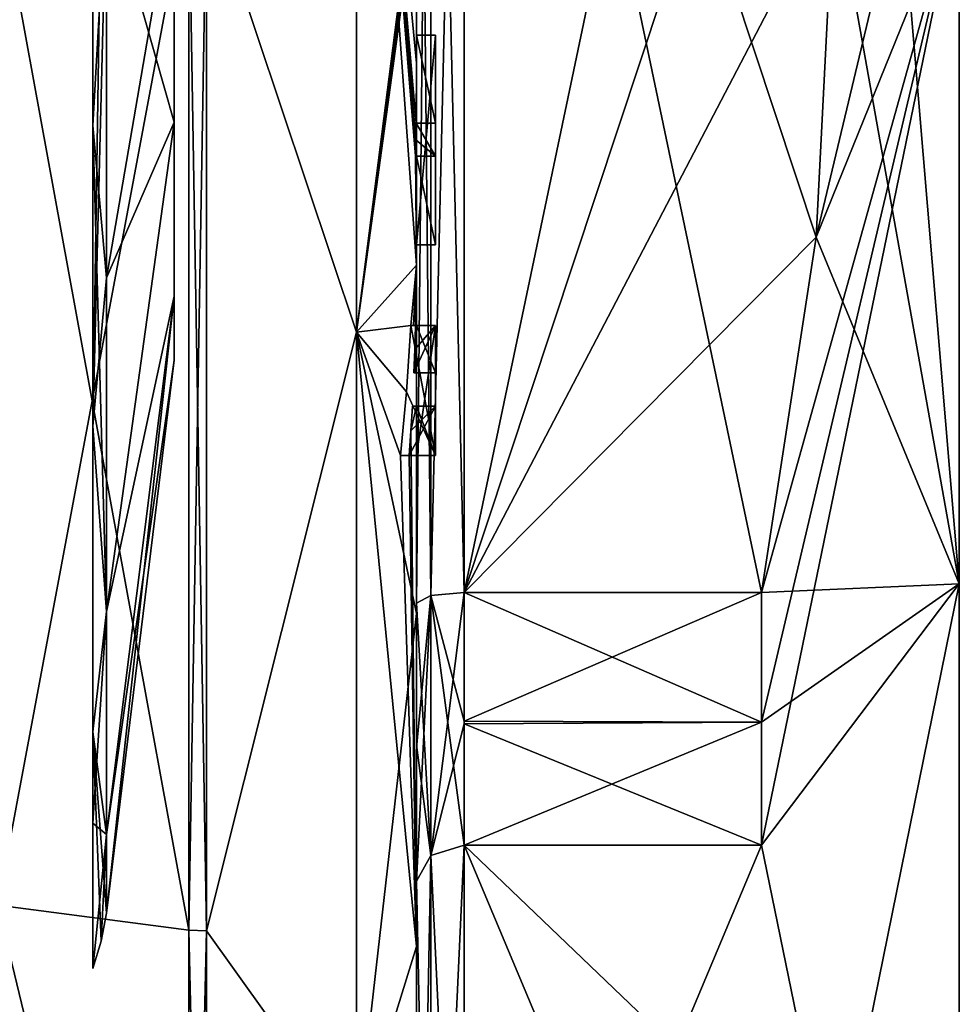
# Model space of a CAD drawing. Extents: x -100 to 297, y -1575 to 75.
# Tile 67 of 256: x 230 to 240, y -1484 to -1473. Entities that reach past the tile are written whole.
import ezdxf

# ---------------------------------------------------------------- set-up
doc = ezdxf.new("R2010")
doc.units = 0
doc.header["$LTSCALE"] = 41.718519
for name, color, linetype in [('381', 7, 'CONTINUOUS'), ('382', 7, 'CONTINUOUS'), ('383', 7, 'CONTINUOUS'), ('384', 7, 'CONTINUOUS'), ('385', 7, 'CONTINUOUS'), ('388', 7, 'CONTINUOUS'), ('393', 7, 'CONTINUOUS'), ('394', 7, 'CONTINUOUS'), ('395', 7, 'CONTINUOUS'), ('396', 7, 'CONTINUOUS'), ('399', 7, 'CONTINUOUS'), ('400', 7, 'CONTINUOUS'), ('401', 7, 'CONTINUOUS'), ('433', 7, 'CONTINUOUS'), ('434', 7, 'CONTINUOUS'), ('435', 7, 'CONTINUOUS'), ('460', 7, 'CONTINUOUS'), ('463', 7, 'CONTINUOUS'), ('464', 7, 'CONTINUOUS'), ('465', 7, 'CONTINUOUS'), ('473', 7, 'CONTINUOUS'), ('474', 7, 'CONTINUOUS'), ('475', 7, 'CONTINUOUS'), ('476', 7, 'CONTINUOUS'), ('477', 7, 'CONTINUOUS'), ('478', 7, 'CONTINUOUS'), ('479', 7, 'CONTINUOUS'), ('480', 7, 'CONTINUOUS'), ('481', 7, 'CONTINUOUS'), ('482', 7, 'CONTINUOUS'), ('483', 7, 'CONTINUOUS'), ('484', 7, 'CONTINUOUS'), ('485', 7, 'CONTINUOUS'), ('486', 7, 'CONTINUOUS'), ('487', 7, 'CONTINUOUS'), ('488', 7, 'CONTINUOUS'), ('489', 7, 'CONTINUOUS'), ('490', 7, 'CONTINUOUS'), ('554', 7, 'CONTINUOUS'), ('557', 7, 'CONTINUOUS'), ('559', 7, 'CONTINUOUS'), ('562', 7, 'CONTINUOUS'), ('564', 7, 'CONTINUOUS'), ('565', 7, 'CONTINUOUS'), ('566', 7, 'CONTINUOUS'), ('567', 7, 'CONTINUOUS')]:
    doc.layers.add(name, color=color, linetype=linetype)

msp = doc.modelspace()

# ---------------------------------------------------------------- linework, layer by layer
at = {"layer": '381', "linetype": 'CONTINUOUS'}
for points in [[(240.1, -1460.112, 3.863), (240.1, -1464.653, 10.113), (240.1, -1483.888, 3.863), (240.1, -1460.112, 3.863)], [(240.1, -1460.112, -3.863), (240.1, -1460.112, 3.863), (240.1, -1483.888, -3.863), (240.1, -1460.112, -3.863)], [(240.1, -1483.888, -3.863), (240.1, -1460.112, 3.863), (240.1, -1483.888, 3.863), (240.1, -1483.888, -3.863)], [(240.1, -1464.653, -10.113), (240.1, -1460.112, -3.863), (240.1, -1479.347, -10.113), (240.1, -1464.653, -10.113)], [(240.1, -1479.347, -10.113), (240.1, -1460.112, -3.863), (240.1, -1483.888, -3.863), (240.1, -1479.347, -10.113)], [(240.1, -1464.653, 10.113), (240.1, -1472, 12.5), (240.1, -1479.347, 10.113), (240.1, -1464.653, 10.113)], [(240.1, -1483.888, 3.863), (240.1, -1464.653, 10.113), (240.1, -1479.347, 10.113), (240.1, -1483.888, 3.863)], [(240.1, -1472, -12.5), (240.1, -1464.653, -10.113), (240.1, -1479.347, -10.113), (240.1, -1472, -12.5)]]:
    msp.add_3dface(points, dxfattribs=at)
at = {"layer": '382', "linetype": 'CONTINUOUS'}
for points in [[(234.9, -1464.56, 15.95), (234.9, -1479.44, 15.95), (238.023, -1464.56, 15.95), (234.9, -1464.56, 15.95)], [(238.023, -1464.56, 15.95), (234.9, -1479.44, 15.95), (238.598, -1468.292, 15.95), (238.023, -1464.56, 15.95)], [(238.598, -1468.292, 15.95), (234.9, -1479.44, 15.95), (238.786, -1472, 15.95), (238.598, -1468.292, 15.95)], [(238.786, -1472, 15.95), (234.9, -1479.44, 15.95), (238.598, -1475.71, 15.95), (238.786, -1472, 15.95)], [(238.598, -1475.71, 15.95), (234.9, -1479.44, 15.95), (238.023, -1479.44, 15.95), (238.598, -1475.71, 15.95)]]:
    msp.add_3dface(points, dxfattribs=at)
at = {"layer": '383', "linetype": 'CONTINUOUS'}
for points in [[(234.9, -1482.093, 14.418), (234.9, -1489.533, 1.532), (238.023, -1482.093, 14.418), (234.9, -1482.093, 14.418)], [(238.023, -1482.093, 14.418), (234.9, -1489.533, 1.532), (238.786, -1485.813, 7.975), (238.023, -1482.093, 14.418)]]:
    msp.add_3dface(points, dxfattribs=at)
at = {"layer": '384', "linetype": 'CONTINUOUS'}
for points in [[(234.9, -1489.533, -1.532), (234.9, -1482.093, -14.418), (238.023, -1489.533, -1.532), (234.9, -1489.533, -1.532)], [(238.023, -1489.533, -1.532), (234.9, -1482.093, -14.418), (238.786, -1485.813, -7.975), (238.023, -1489.533, -1.532)], [(238.786, -1485.813, -7.975), (234.9, -1482.093, -14.418), (238.023, -1482.093, -14.418), (238.786, -1485.813, -7.975)]]:
    msp.add_3dface(points, dxfattribs=at)
at = {"layer": '385', "linetype": 'CONTINUOUS'}
for points in [[(234.9, -1479.44, -15.95), (234.9, -1464.56, -15.95), (238.023, -1479.44, -15.95), (234.9, -1479.44, -15.95)], [(238.023, -1479.44, -15.95), (234.9, -1464.56, -15.95), (238.598, -1475.708, -15.95), (238.023, -1479.44, -15.95)], [(238.598, -1475.708, -15.95), (234.9, -1464.56, -15.95), (238.786, -1472, -15.95), (238.598, -1475.708, -15.95)]]:
    msp.add_3dface(points, dxfattribs=at)
at = {"layer": '388', "linetype": 'CONTINUOUS'}
for points in [[(234.4, -1479.55, -16.45), (234.4, -1465.736, -16.5), (234.4, -1464.45, -16.45), (234.4, -1479.55, -16.45)], [(234.4, -1464.45, 16.45), (234.4, -1473.051, 16.5), (234.4, -1479.55, 16.45), (234.4, -1464.45, 16.45)], [(234.4, -1466.13, -16.5), (234.4, -1465.736, -16.5), (234.4, -1479.55, -16.45), (234.4, -1466.13, -16.5)], [(234.4, -1467.565, -16.5), (234.4, -1466.13, -16.5), (234.4, -1479.55, -16.45), (234.4, -1467.565, -16.5)], [(234.4, -1467.958, -16.5), (234.4, -1467.565, -16.5), (234.4, -1479.55, -16.45), (234.4, -1467.958, -16.5)], [(234.4, -1469.878, -16.5), (234.4, -1467.958, -16.5), (234.4, -1479.55, -16.45), (234.4, -1469.878, -16.5)], [(234.4, -1470.227, -16.5), (234.4, -1469.878, -16.5), (234.4, -1479.55, -16.45), (234.4, -1470.227, -16.5)], [(234.4, -1471.864, -16.5), (234.4, -1470.227, -16.5), (234.4, -1479.55, -16.45), (234.4, -1471.864, -16.5)], [(234.4, -1472.283, -16.5), (234.4, -1471.864, -16.5), (234.4, -1479.55, -16.45), (234.4, -1472.283, -16.5)], [(234.4, -1472.126, 19.5), (234.4, -1479.661, 17.932), (234.4, -1472.126, 16.783), (234.4, -1472.126, 19.5)], [(234.4, -1472.126, 16.783), (234.4, -1479.661, 17.932), (234.4, -1473.051, 16.783), (234.4, -1472.126, 16.783)], [(234.4, -1473.25, -19.46), (234.4, -1472.283, -16.5), (234.4, -1473.588, -16.5), (234.4, -1473.25, -19.46)], [(234.4, -1473.588, -16.5), (234.4, -1472.283, -16.5), (234.4, -1479.55, -16.45), (234.4, -1473.588, -16.5)], [(234.4, -1473.051, 16.783), (234.4, -1479.661, 17.932), (234.4, -1473.051, 16.5), (234.4, -1473.051, 16.783)], [(234.4, -1473.051, 16.5), (234.4, -1479.661, 17.932), (234.4, -1479.55, 16.45), (234.4, -1473.051, 16.5)], [(234.4, -1473.883, -19.409), (234.4, -1473.25, -19.46), (234.4, -1473.588, -16.783), (234.4, -1473.883, -19.409)], [(234.4, -1473.588, -16.783), (234.4, -1473.25, -19.46), (234.4, -1473.588, -16.5), (234.4, -1473.588, -16.783)], [(234.4, -1474.513, -16.783), (234.4, -1473.883, -19.409), (234.4, -1473.588, -16.783), (234.4, -1474.513, -16.783)], [(234.4, -1475.789, -16.5), (234.4, -1473.588, -16.5), (234.4, -1479.55, -16.45), (234.4, -1475.789, -16.5)], [(234.4, -1474.513, -19.337), (234.4, -1473.883, -19.409), (234.4, -1474.513, -16.783), (234.4, -1474.513, -19.337)], [(234.4, -1474.86, -16.783), (234.4, -1475.789, -16.783), (234.4, -1474.86, -19.289), (234.4, -1474.86, -16.783)], [(234.4, -1474.86, -19.289), (234.4, -1475.789, -16.783), (234.4, -1476.004, -19.084), (234.4, -1474.86, -19.289)], [(234.4, -1475.789, -16.783), (234.4, -1475.789, -16.5), (234.4, -1476.637, -16.5), (234.4, -1475.789, -16.783)], [(234.4, -1476.637, -16.5), (234.4, -1475.789, -16.5), (234.4, -1479.55, -16.45), (234.4, -1476.637, -16.5)], [(234.4, -1476.004, -19.084), (234.4, -1475.789, -16.783), (234.4, -1476.637, -16.5), (234.4, -1476.004, -19.084)], [(234.4, -1477.135, -18.812), (234.4, -1476.004, -19.084), (234.4, -1477.135, -16.804), (234.4, -1477.135, -18.812)], [(234.4, -1477.135, -16.804), (234.4, -1476.004, -19.084), (234.4, -1476.637, -16.804), (234.4, -1477.135, -16.804)], [(234.4, -1476.637, -16.804), (234.4, -1476.004, -19.084), (234.4, -1476.637, -16.5), (234.4, -1476.637, -16.804)], [(234.4, -1478, -16.5), (234.4, -1476.637, -16.5), (234.4, -1479.55, -16.45), (234.4, -1478, -16.5)], [(234.4, -1477.483, -16.804), (234.4, -1478, -16.804), (234.4, -1477.483, -18.713), (234.4, -1477.483, -16.804)], [(234.4, -1477.483, -18.713), (234.4, -1478, -16.804), (234.4, -1479.55, -16.45), (234.4, -1477.483, -18.713)], [(234.4, -1483.157, -15.993), (234.4, -1477.483, -18.713), (234.4, -1482.471, -14.764), (234.4, -1483.157, -15.993)], [(234.4, -1482.471, -14.764), (234.4, -1477.483, -18.713), (234.4, -1481.07, -15.663), (234.4, -1482.471, -14.764)], [(234.4, -1481.07, -15.663), (234.4, -1477.483, -18.713), (234.4, -1479.55, -16.45), (234.4, -1481.07, -15.663)], [(234.4, -1478, -16.804), (234.4, -1478, -16.5), (234.4, -1479.55, -16.45), (234.4, -1478, -16.804)], [(234.4, -1479.55, 16.45), (234.4, -1479.661, 17.932), (234.4, -1481.039, 15.681), (234.4, -1479.55, 16.45)], [(234.4, -1479.661, 17.932), (234.4, -1486.004, 13.57), (234.4, -1481.039, 15.681), (234.4, -1479.661, 17.932)], [(234.4, -1481.039, 15.681), (234.4, -1486.004, 13.57), (234.4, -1482.471, 14.764), (234.4, -1481.039, 15.681)], [(234.4, -1485.182, -10.167), (234.4, -1483.157, -15.993), (234.4, -1482.471, -14.764), (234.4, -1485.182, -10.167)], [(234.4, -1485.182, -10.167), (234.4, -1482.471, -14.764), (234.4, -1490.021, -1.686), (234.4, -1485.182, -10.167)], [(234.4, -1487.923, 5.42), (234.4, -1488.7, 4.074), (234.4, -1482.471, 14.764), (234.4, -1487.923, 5.42)], [(234.4, -1482.471, 14.764), (234.4, -1488.7, 4.074), (234.4, -1490.021, 1.686), (234.4, -1482.471, 14.764)], [(234.4, -1486.862, 7.258), (234.4, -1487.923, 5.42), (234.4, -1482.471, 14.764), (234.4, -1486.862, 7.258)], [(234.4, -1486.567, 7.77), (234.4, -1486.862, 7.258), (234.4, -1482.471, 14.764), (234.4, -1486.567, 7.77)], [(234.4, -1485.798, 9.101), (234.4, -1486.567, 7.77), (234.4, -1482.471, 14.764), (234.4, -1485.798, 9.101)], [(234.4, -1485.589, 9.464), (234.4, -1485.798, 9.101), (234.4, -1482.471, 14.764), (234.4, -1485.589, 9.464)], [(234.4, -1484.868, 10.712), (234.4, -1485.589, 9.464), (234.4, -1482.471, 14.764), (234.4, -1484.868, 10.712)], [(234.4, -1484.642, 11.104), (234.4, -1484.868, 10.712), (234.4, -1482.471, 14.764), (234.4, -1484.642, 11.104)], [(234.4, -1484.141, 11.971), (234.4, -1484.642, 11.104), (234.4, -1482.471, 14.764), (234.4, -1484.141, 11.971)], [(234.4, -1483.914, 12.364), (234.4, -1484.141, 11.971), (234.4, -1482.471, 14.764), (234.4, -1483.914, 12.364)], [(234.4, -1486.004, 13.57), (234.4, -1483.914, 12.364), (234.4, -1482.471, 14.764), (234.4, -1486.004, 13.57)], [(234.4, -1487.671, -11.604), (234.4, -1483.157, -15.993), (234.4, -1485.182, -10.167), (234.4, -1487.671, -11.604)]]:
    msp.add_3dface(points, dxfattribs=at)
at = {"layer": '393', "linetype": 'CONTINUOUS'}
for points in [[(233.77, -1476.708, 20.629), (233.77, -1467.292, 20.629), (232.195, -1472, 21.983), (233.77, -1476.708, 20.629)], [(233.77, -1476.708, 20.629), (234.4, -1471.779, 19.499), (233.77, -1467.292, 20.629), (233.77, -1476.708, 20.629)], [(234.4, -1471.952, 19.5), (234.4, -1471.779, 19.499), (233.77, -1476.708, 20.629), (234.4, -1471.952, 19.5)], [(232.195, -1482.991, 19.037), (233.77, -1476.708, 20.629), (232.195, -1472, 21.983), (232.195, -1482.991, 19.037)], [(234.4, -1472.126, 19.5), (234.4, -1471.952, 19.5), (233.77, -1476.708, 20.629), (234.4, -1472.126, 19.5)], [(234.4, -1479.661, 17.932), (234.4, -1472.126, 19.5), (233.77, -1476.708, 20.629), (234.4, -1479.661, 17.932)], [(233.77, -1485.193, 16.543), (233.77, -1476.708, 20.629), (232.195, -1482.991, 19.037), (233.77, -1485.193, 16.543)], [(233.77, -1485.193, 16.543), (234.4, -1479.661, 17.932), (233.77, -1476.708, 20.629), (233.77, -1485.193, 16.543)], [(234.4, -1486.004, 13.57), (234.4, -1479.661, 17.932), (233.77, -1485.193, 16.543), (234.4, -1486.004, 13.57)], [(232.195, -1491.037, 10.991), (233.77, -1485.193, 16.543), (232.195, -1482.991, 19.037), (232.195, -1491.037, 10.991)]]:
    msp.add_3dface(points, dxfattribs=at)
at = {"layer": '394', "linetype": 'CONTINUOUS'}
for points in [[(233.77, -1467.292, -20.629), (233.77, -1476.708, -20.629), (232.195, -1472, -21.983), (233.77, -1467.292, -20.629)], [(233.77, -1467.292, -20.629), (234.4, -1473.883, -19.409), (234.395, -1474.513, -19.5), (233.77, -1467.292, -20.629)], [(234.4, -1473.883, -19.409), (233.77, -1467.292, -20.629), (234.4, -1473.263, -19.5), (234.4, -1473.883, -19.409)], [(233.77, -1467.292, -20.629), (234.4, -1476.004, -19.084), (233.77, -1476.708, -20.629), (233.77, -1467.292, -20.629)], [(234.4, -1476.004, -19.084), (233.77, -1467.292, -20.629), (234.391, -1474.86, -19.5), (234.4, -1476.004, -19.084)], [(234.391, -1474.86, -19.5), (233.77, -1467.292, -20.629), (234.393, -1474.687, -19.5), (234.391, -1474.86, -19.5)], [(234.393, -1474.687, -19.5), (233.77, -1467.292, -20.629), (234.395, -1474.513, -19.5), (234.393, -1474.687, -19.5)], [(232.195, -1472, -21.983), (233.77, -1476.708, -20.629), (232.195, -1482.991, -19.037), (232.195, -1472, -21.983)], [(234.4, -1473.25, -19.46), (234.4, -1473.883, -19.409), (234.4, -1473.256, -19.48), (234.4, -1473.25, -19.46)], [(234.4, -1473.256, -19.48), (234.4, -1473.883, -19.409), (234.4, -1473.263, -19.5), (234.4, -1473.256, -19.48)], [(234.395, -1474.513, -19.5), (234.4, -1473.883, -19.409), (234.399, -1474.513, -19.419), (234.395, -1474.513, -19.5)], [(234.4, -1473.883, -19.409), (234.4, -1474.513, -19.337), (234.399, -1474.513, -19.419), (234.4, -1473.883, -19.409)], [(234.4, -1474.86, -19.289), (234.4, -1476.004, -19.084), (234.391, -1474.86, -19.5), (234.4, -1474.86, -19.289)], [(234.398, -1474.86, -19.395), (234.4, -1474.86, -19.289), (234.391, -1474.86, -19.5), (234.398, -1474.86, -19.395)], [(233.77, -1476.708, -20.629), (234.4, -1476.004, -19.084), (234.34, -1476.637, -19.5), (233.77, -1476.708, -20.629)], [(234.34, -1476.637, -19.5), (234.4, -1476.004, -19.084), (234.368, -1476.637, -19.349), (234.34, -1476.637, -19.5)], [(234.368, -1476.637, -19.349), (234.4, -1476.004, -19.084), (234.388, -1476.637, -19.196), (234.368, -1476.637, -19.349)], [(234.4, -1476.004, -19.084), (234.4, -1477.135, -18.812), (234.388, -1476.637, -19.196), (234.4, -1476.004, -19.084)], [(234.295, -1477.334, -19.5), (233.77, -1476.708, -20.629), (234.34, -1476.637, -19.5), (234.295, -1477.334, -19.5)], [(234.388, -1476.637, -19.196), (234.4, -1477.135, -18.812), (234.381, -1476.888, -19.196), (234.388, -1476.637, -19.196)], [(233.77, -1476.708, -20.629), (233.77, -1485.193, -16.543), (232.195, -1482.991, -19.037), (233.77, -1476.708, -20.629)], [(233.77, -1476.708, -20.629), (234.4, -1483.157, -15.993), (233.77, -1485.193, -16.543), (233.77, -1476.708, -20.629)], [(234.4, -1483.157, -15.993), (233.77, -1476.708, -20.629), (234.232, -1478, -19.5), (234.4, -1483.157, -15.993)], [(234.232, -1478, -19.5), (233.77, -1476.708, -20.629), (234.295, -1477.334, -19.5), (234.232, -1478, -19.5)], [(234.372, -1477.135, -19.196), (234.381, -1476.888, -19.196), (234.393, -1477.135, -19.005), (234.372, -1477.135, -19.196)], [(234.381, -1476.888, -19.196), (234.4, -1477.135, -18.812), (234.393, -1477.135, -19.005), (234.381, -1476.888, -19.196)], [(234.4, -1477.483, -18.713), (234.4, -1483.157, -15.993), (234.342, -1477.744, -19.196), (234.4, -1477.483, -18.713)], [(234.357, -1477.483, -19.196), (234.4, -1477.483, -18.713), (234.342, -1477.744, -19.196), (234.357, -1477.483, -19.196)], [(234.389, -1477.483, -18.956), (234.4, -1477.483, -18.713), (234.357, -1477.483, -19.196), (234.389, -1477.483, -18.956)], [(234.342, -1477.744, -19.196), (234.4, -1483.157, -15.993), (234.324, -1478, -19.196), (234.342, -1477.744, -19.196)], [(234.324, -1478, -19.196), (234.4, -1483.157, -15.993), (234.232, -1478, -19.5), (234.324, -1478, -19.196)], [(234.282, -1478, -19.35), (234.324, -1478, -19.196), (234.232, -1478, -19.5), (234.282, -1478, -19.35)], [(232.195, -1482.991, -19.037), (233.77, -1485.193, -16.543), (232.195, -1491.037, -10.991), (232.195, -1482.991, -19.037)], [(234.4, -1483.157, -15.993), (234.4, -1487.671, -11.604), (233.77, -1485.193, -16.543), (234.4, -1483.157, -15.993)]]:
    msp.add_3dface(points, dxfattribs=at)
at = {"layer": '395', "linetype": 'CONTINUOUS'}
for points in [[(230, -1482.721, -18.571), (230, -1472, -21.444), (232.009, -1482.985, -19.026), (230, -1482.721, -18.571)], [(232.009, -1482.985, -19.026), (230, -1472, -21.444), (232.009, -1472, -21.97), (232.009, -1482.985, -19.026)], [(230, -1490.571, -10.723), (230, -1482.721, -18.571), (232.009, -1491.026, -10.985), (230, -1490.571, -10.723)], [(232.009, -1491.026, -10.985), (230, -1482.721, -18.571), (232.009, -1482.985, -19.026), (232.009, -1491.026, -10.985)]]:
    msp.add_3dface(points, dxfattribs=at)
at = {"layer": '396', "linetype": 'CONTINUOUS'}
for points in [[(230, -1472, 21.444), (230, -1482.721, 18.571), (232.009, -1472, 21.97), (230, -1472, 21.444)], [(232.009, -1472, 21.97), (230, -1482.721, 18.571), (232.009, -1482.985, 19.026), (232.009, -1472, 21.97)], [(230, -1482.721, 18.571), (230, -1490.571, 10.723), (232.009, -1491.026, 10.985), (230, -1482.721, 18.571)], [(232.009, -1482.985, 19.026), (230, -1482.721, 18.571), (232.009, -1491.026, 10.985), (232.009, -1482.985, 19.026)]]:
    msp.add_3dface(points, dxfattribs=at)
at = {"layer": '399', "linetype": 'CONTINUOUS'}
for points in [[(232.195, -1482.991, 19.037), (232.195, -1472, 21.983), (232.009, -1482.985, 19.026), (232.195, -1482.991, 19.037)], [(232.195, -1472, 21.983), (232.009, -1472, 21.97), (232.009, -1482.985, 19.026), (232.195, -1472, 21.983)], [(232.195, -1482.991, 19.037), (232.009, -1482.985, 19.026), (232.009, -1491.026, 10.985), (232.195, -1482.991, 19.037)], [(232.195, -1491.037, 10.991), (232.195, -1482.991, 19.037), (232.009, -1491.026, 10.985), (232.195, -1491.037, 10.991)]]:
    msp.add_3dface(points, dxfattribs=at)
at = {"layer": '400', "linetype": 'CONTINUOUS'}
for points in [[(232.195, -1472, -21.983), (232.195, -1482.991, -19.037), (232.009, -1472, -21.97), (232.195, -1472, -21.983)], [(232.195, -1482.991, -19.037), (232.009, -1482.985, -19.026), (232.009, -1472, -21.97), (232.195, -1482.991, -19.037)], [(232.195, -1482.991, -19.037), (232.195, -1491.037, -10.991), (232.009, -1482.985, -19.026), (232.195, -1482.991, -19.037)], [(232.195, -1491.037, -10.991), (232.009, -1491.026, -10.985), (232.009, -1482.985, -19.026), (232.195, -1491.037, -10.991)]]:
    msp.add_3dface(points, dxfattribs=at)
at = {"layer": '401', "linetype": 'CONTINUOUS'}
for points in [[(240.1, -1479.347, 10.113), (240.1, -1472, 12.5), (238.023, -1482.093, 14.418), (240.1, -1479.347, 10.113)], [(240.1, -1472, 12.5), (238.598, -1475.71, 15.95), (238.023, -1479.44, 15.95), (240.1, -1472, 12.5)], [(240.1, -1472, 12.5), (238.023, -1479.44, 15.95), (238.023, -1480.8, 15.242), (240.1, -1472, 12.5)], [(238.023, -1482.093, 14.418), (240.1, -1472, 12.5), (238.023, -1480.8, 15.242), (238.023, -1482.093, 14.418)], [(238.598, -1475.71, 15.95), (240.1, -1472, 12.5), (239.483, -1472, 14.24), (238.598, -1475.71, 15.95)], [(240.1, -1479.347, -10.113), (238.598, -1475.708, -15.95), (238.786, -1472, -15.95), (240.1, -1479.347, -10.113)], [(238.786, -1472, 15.95), (238.598, -1475.71, 15.95), (239.483, -1472, 14.24), (238.786, -1472, 15.95)], [(240.1, -1479.347, -10.113), (238.786, -1472, -15.95), (239.483, -1472, -14.24), (240.1, -1479.347, -10.113)], [(240.1, -1472, -12.5), (240.1, -1479.347, -10.113), (239.483, -1472, -14.24), (240.1, -1472, -12.5)], [(240.1, -1479.347, -10.113), (238.023, -1479.44, -15.95), (238.598, -1475.708, -15.95), (240.1, -1479.347, -10.113)], [(240.1, -1479.347, -10.113), (238.786, -1485.813, -7.975), (238.023, -1482.093, -14.418), (240.1, -1479.347, -10.113)], [(240.1, -1479.347, -10.113), (238.023, -1482.093, -14.418), (238.023, -1480.8, -15.242), (240.1, -1479.347, -10.113)], [(238.023, -1479.44, -15.95), (240.1, -1479.347, -10.113), (238.023, -1480.8, -15.242), (238.023, -1479.44, -15.95)], [(240.1, -1479.347, 10.113), (238.023, -1482.093, 14.418), (238.786, -1485.813, 7.975), (240.1, -1479.347, 10.113)], [(240.1, -1479.347, -10.113), (240.1, -1483.888, -3.863), (238.786, -1485.813, -7.975), (240.1, -1479.347, -10.113)], [(240.1, -1483.888, 3.863), (240.1, -1479.347, 10.113), (238.786, -1485.813, 7.975), (240.1, -1483.888, 3.863)]]:
    msp.add_3dface(points, dxfattribs=at)
at = {"layer": '433', "linetype": 'CONTINUOUS'}
for points in [[(234.6, -1473.588, -16.783), (234.6, -1473.588, -16.5), (234.6, -1475.789, -16.5), (234.6, -1473.588, -16.783)], [(234.6, -1474.513, -16.783), (234.6, -1473.588, -16.783), (234.6, -1475.789, -16.5), (234.6, -1474.513, -16.783)], [(234.6, -1474.513, -19.5), (234.6, -1474.513, -16.783), (234.6, -1474.86, -16.783), (234.6, -1474.513, -19.5)], [(234.6, -1474.86, -16.783), (234.6, -1474.513, -16.783), (234.6, -1475.789, -16.5), (234.6, -1474.86, -16.783)], [(234.6, -1474.86, -19.5), (234.6, -1474.513, -19.5), (234.6, -1474.86, -16.783), (234.6, -1474.86, -19.5)], [(234.6, -1475.789, -16.783), (234.6, -1474.86, -16.783), (234.6, -1475.789, -16.5), (234.6, -1475.789, -16.783)], [(234.6, -1476.637, -19.5), (234.6, -1476.637, -19.196), (234.6, -1477.135, -19.196), (234.6, -1476.637, -19.5)], [(234.6, -1478, -19.5), (234.6, -1476.637, -19.5), (234.6, -1478, -19.196), (234.6, -1478, -19.5)], [(234.6, -1478, -19.196), (234.6, -1476.637, -19.5), (234.6, -1477.483, -19.196), (234.6, -1478, -19.196)], [(234.6, -1477.483, -19.196), (234.6, -1476.637, -19.5), (234.6, -1477.135, -19.196), (234.6, -1477.483, -19.196)], [(234.6, -1476.637, -16.5), (234.6, -1478, -16.5), (234.6, -1476.637, -16.804), (234.6, -1476.637, -16.5)], [(234.6, -1476.637, -16.804), (234.6, -1478, -16.5), (234.6, -1477.135, -16.804), (234.6, -1476.637, -16.804)], [(234.6, -1477.483, -16.804), (234.6, -1477.483, -19.196), (234.6, -1477.135, -19.196), (234.6, -1477.483, -16.804)], [(234.6, -1478, -16.5), (234.6, -1477.483, -16.804), (234.6, -1477.135, -16.804), (234.6, -1478, -16.5)], [(234.6, -1477.135, -16.804), (234.6, -1477.483, -16.804), (234.6, -1477.135, -19.196), (234.6, -1477.135, -16.804)], [(234.6, -1478, -16.804), (234.6, -1477.483, -16.804), (234.6, -1478, -16.5), (234.6, -1478, -16.804)]]:
    msp.add_3dface(points, dxfattribs=at)
at = {"layer": '434', "linetype": 'CONTINUOUS'}
for points in [[(234.34, -1476.637, -19.5), (234.368, -1476.637, -19.349), (234.6, -1476.637, -19.5), (234.34, -1476.637, -19.5)], [(234.368, -1476.637, -19.349), (234.388, -1476.637, -19.196), (234.6, -1476.637, -19.5), (234.368, -1476.637, -19.349)], [(234.388, -1476.637, -19.196), (234.6, -1476.637, -19.196), (234.6, -1476.637, -19.5), (234.388, -1476.637, -19.196)]]:
    msp.add_3dface(points, dxfattribs=at)
at = {"layer": '435', "linetype": 'CONTINUOUS'}
for points in [[(234.4, -1473.588, -16.783), (234.4, -1473.588, -16.5), (234.6, -1473.588, -16.783), (234.4, -1473.588, -16.783)], [(234.4, -1473.588, -16.5), (234.6, -1473.588, -16.5), (234.6, -1473.588, -16.783), (234.4, -1473.588, -16.5)]]:
    msp.add_3dface(points, dxfattribs=at)
at = {"layer": '460', "linetype": 'CONTINUOUS'}
for points in [[(234.4, -1479.55, -16.45), (234.4, -1464.45, -16.45), (234.549, -1464.528, -16.094), (234.4, -1479.55, -16.45)], [(234.4, -1479.55, -16.45), (234.549, -1464.528, -16.094), (234.549, -1479.472, -16.094), (234.4, -1479.55, -16.45)], [(234.549, -1464.528, -16.094), (234.9, -1464.56, -15.95), (234.549, -1479.472, -16.094), (234.549, -1464.528, -16.094)], [(234.9, -1464.56, -15.95), (234.9, -1479.44, -15.95), (234.549, -1479.472, -16.094), (234.9, -1464.56, -15.95)]]:
    msp.add_3dface(points, dxfattribs=at)
at = {"layer": '463', "linetype": 'CONTINUOUS'}
for points in [[(234.4, -1464.45, 16.45), (234.4, -1479.55, 16.45), (234.549, -1479.472, 16.094), (234.4, -1464.45, 16.45)], [(234.4, -1464.45, 16.45), (234.549, -1479.472, 16.094), (234.549, -1464.528, 16.094), (234.4, -1464.45, 16.45)], [(234.9, -1479.44, 15.95), (234.9, -1464.56, 15.95), (234.549, -1464.528, 16.094), (234.9, -1479.44, 15.95)], [(234.549, -1479.472, 16.094), (234.9, -1479.44, 15.95), (234.549, -1464.528, 16.094), (234.549, -1479.472, 16.094)]]:
    msp.add_3dface(points, dxfattribs=at)
at = {"layer": '464', "linetype": 'CONTINUOUS'}
for points in [[(234.9, -1489.533, 1.532), (234.9, -1482.093, 14.418), (234.549, -1482.202, 14.518), (234.9, -1489.533, 1.532)], [(234.4, -1482.471, 14.764), (234.549, -1489.674, 1.576), (234.549, -1482.202, 14.518), (234.4, -1482.471, 14.764)], [(234.549, -1489.674, 1.576), (234.9, -1489.533, 1.532), (234.549, -1482.202, 14.518), (234.549, -1489.674, 1.576)], [(234.4, -1482.471, 14.764), (234.4, -1490.021, 1.686), (234.549, -1489.674, 1.576), (234.4, -1482.471, 14.764)]]:
    msp.add_3dface(points, dxfattribs=at)
at = {"layer": '465', "linetype": 'CONTINUOUS'}
for points in [[(234.9, -1482.093, -14.418), (234.9, -1489.533, -1.532), (234.549, -1489.674, -1.576), (234.9, -1482.093, -14.418)], [(234.549, -1482.202, -14.518), (234.9, -1482.093, -14.418), (234.549, -1489.674, -1.576), (234.549, -1482.202, -14.518)], [(234.4, -1490.021, -1.686), (234.4, -1482.471, -14.764), (234.549, -1482.202, -14.518), (234.4, -1490.021, -1.686)], [(234.4, -1490.021, -1.686), (234.549, -1482.202, -14.518), (234.549, -1489.674, -1.576), (234.4, -1490.021, -1.686)]]:
    msp.add_3dface(points, dxfattribs=at)
at = {"layer": '473', "linetype": 'CONTINUOUS'}
for points in [[(234.381, -1476.888, -19.196), (234.372, -1477.135, -19.196), (234.6, -1476.637, -19.196), (234.381, -1476.888, -19.196)], [(234.6, -1476.637, -19.196), (234.372, -1477.135, -19.196), (234.6, -1477.135, -19.196), (234.6, -1476.637, -19.196)], [(234.388, -1476.637, -19.196), (234.381, -1476.888, -19.196), (234.6, -1476.637, -19.196), (234.388, -1476.637, -19.196)]]:
    msp.add_3dface(points, dxfattribs=at)
at = {"layer": '474', "linetype": 'CONTINUOUS'}
for points in [[(234.372, -1477.135, -19.196), (234.393, -1477.135, -19.005), (234.6, -1477.135, -19.196), (234.372, -1477.135, -19.196)], [(234.393, -1477.135, -19.005), (234.4, -1477.135, -18.812), (234.6, -1477.135, -19.196), (234.393, -1477.135, -19.005)], [(234.4, -1477.135, -18.812), (234.4, -1477.135, -16.804), (234.6, -1477.135, -19.196), (234.4, -1477.135, -18.812)], [(234.4, -1477.135, -16.804), (234.6, -1477.135, -16.804), (234.6, -1477.135, -19.196), (234.4, -1477.135, -16.804)]]:
    msp.add_3dface(points, dxfattribs=at)
at = {"layer": '475', "linetype": 'CONTINUOUS'}
for points in [[(234.4, -1477.135, -16.804), (234.4, -1476.637, -16.804), (234.6, -1477.135, -16.804), (234.4, -1477.135, -16.804)], [(234.4, -1476.637, -16.804), (234.6, -1476.637, -16.804), (234.6, -1477.135, -16.804), (234.4, -1476.637, -16.804)]]:
    msp.add_3dface(points, dxfattribs=at)
at = {"layer": '476', "linetype": 'CONTINUOUS'}
for points in [[(234.4, -1476.637, -16.804), (234.4, -1476.637, -16.5), (234.6, -1476.637, -16.804), (234.4, -1476.637, -16.804)], [(234.4, -1476.637, -16.5), (234.6, -1476.637, -16.5), (234.6, -1476.637, -16.804), (234.4, -1476.637, -16.5)]]:
    msp.add_3dface(points, dxfattribs=at)
at = {"layer": '477', "linetype": 'CONTINUOUS'}
for points in [[(234.4, -1476.637, -16.5), (234.4, -1478, -16.5), (234.6, -1476.637, -16.5), (234.4, -1476.637, -16.5)], [(234.4, -1478, -16.5), (234.6, -1478, -16.5), (234.6, -1476.637, -16.5), (234.4, -1478, -16.5)]]:
    msp.add_3dface(points, dxfattribs=at)
at = {"layer": '478', "linetype": 'CONTINUOUS'}
for points in [[(234.4, -1478, -16.5), (234.4, -1478, -16.804), (234.6, -1478, -16.5), (234.4, -1478, -16.5)], [(234.4, -1478, -16.804), (234.6, -1478, -16.804), (234.6, -1478, -16.5), (234.4, -1478, -16.804)]]:
    msp.add_3dface(points, dxfattribs=at)
at = {"layer": '479', "linetype": 'CONTINUOUS'}
for points in [[(234.4, -1478, -16.804), (234.4, -1477.483, -16.804), (234.6, -1478, -16.804), (234.4, -1478, -16.804)], [(234.4, -1477.483, -16.804), (234.6, -1477.483, -16.804), (234.6, -1478, -16.804), (234.4, -1477.483, -16.804)]]:
    msp.add_3dface(points, dxfattribs=at)
at = {"layer": '480', "linetype": 'CONTINUOUS'}
for points in [[(234.389, -1477.483, -18.956), (234.357, -1477.483, -19.196), (234.6, -1477.483, -19.196), (234.389, -1477.483, -18.956)], [(234.4, -1477.483, -18.713), (234.389, -1477.483, -18.956), (234.6, -1477.483, -16.804), (234.4, -1477.483, -18.713)], [(234.389, -1477.483, -18.956), (234.6, -1477.483, -19.196), (234.6, -1477.483, -16.804), (234.389, -1477.483, -18.956)], [(234.4, -1477.483, -16.804), (234.4, -1477.483, -18.713), (234.6, -1477.483, -16.804), (234.4, -1477.483, -16.804)]]:
    msp.add_3dface(points, dxfattribs=at)
at = {"layer": '481', "linetype": 'CONTINUOUS'}
for points in [[(234.342, -1477.744, -19.196), (234.324, -1478, -19.196), (234.6, -1477.483, -19.196), (234.342, -1477.744, -19.196)], [(234.324, -1478, -19.196), (234.6, -1478, -19.196), (234.6, -1477.483, -19.196), (234.324, -1478, -19.196)], [(234.357, -1477.483, -19.196), (234.342, -1477.744, -19.196), (234.6, -1477.483, -19.196), (234.357, -1477.483, -19.196)]]:
    msp.add_3dface(points, dxfattribs=at)
at = {"layer": '482', "linetype": 'CONTINUOUS'}
for points in [[(234.282, -1478, -19.35), (234.232, -1478, -19.5), (234.6, -1478, -19.5), (234.282, -1478, -19.35)], [(234.324, -1478, -19.196), (234.282, -1478, -19.35), (234.6, -1478, -19.5), (234.324, -1478, -19.196)], [(234.324, -1478, -19.196), (234.6, -1478, -19.5), (234.6, -1478, -19.196), (234.324, -1478, -19.196)]]:
    msp.add_3dface(points, dxfattribs=at)
at = {"layer": '483', "linetype": 'CONTINUOUS'}
for points in [[(234.295, -1477.334, -19.5), (234.34, -1476.637, -19.5), (234.6, -1478, -19.5), (234.295, -1477.334, -19.5)], [(234.34, -1476.637, -19.5), (234.6, -1476.637, -19.5), (234.6, -1478, -19.5), (234.34, -1476.637, -19.5)], [(234.232, -1478, -19.5), (234.295, -1477.334, -19.5), (234.6, -1478, -19.5), (234.232, -1478, -19.5)]]:
    msp.add_3dface(points, dxfattribs=at)
at = {"layer": '484', "linetype": 'CONTINUOUS'}
for points in [[(234.4, -1473.588, -16.5), (234.4, -1475.789, -16.5), (234.6, -1473.588, -16.5), (234.4, -1473.588, -16.5)], [(234.6, -1473.588, -16.5), (234.4, -1475.789, -16.5), (234.6, -1475.789, -16.5), (234.6, -1473.588, -16.5)]]:
    msp.add_3dface(points, dxfattribs=at)
at = {"layer": '485', "linetype": 'CONTINUOUS'}
for points in [[(234.4, -1475.789, -16.5), (234.4, -1475.789, -16.783), (234.6, -1475.789, -16.5), (234.4, -1475.789, -16.5)], [(234.4, -1475.789, -16.783), (234.6, -1475.789, -16.783), (234.6, -1475.789, -16.5), (234.4, -1475.789, -16.783)]]:
    msp.add_3dface(points, dxfattribs=at)
at = {"layer": '486', "linetype": 'CONTINUOUS'}
for points in [[(234.4, -1475.789, -16.783), (234.4, -1474.86, -16.783), (234.6, -1475.789, -16.783), (234.4, -1475.789, -16.783)], [(234.4, -1474.86, -16.783), (234.6, -1474.86, -16.783), (234.6, -1475.789, -16.783), (234.4, -1474.86, -16.783)]]:
    msp.add_3dface(points, dxfattribs=at)
at = {"layer": '487', "linetype": 'CONTINUOUS'}
for points in [[(234.398, -1474.86, -19.395), (234.391, -1474.86, -19.5), (234.6, -1474.86, -16.783), (234.398, -1474.86, -19.395)], [(234.391, -1474.86, -19.5), (234.6, -1474.86, -19.5), (234.6, -1474.86, -16.783), (234.391, -1474.86, -19.5)], [(234.4, -1474.86, -19.289), (234.398, -1474.86, -19.395), (234.6, -1474.86, -16.783), (234.4, -1474.86, -19.289)], [(234.4, -1474.86, -16.783), (234.4, -1474.86, -19.289), (234.6, -1474.86, -16.783), (234.4, -1474.86, -16.783)]]:
    msp.add_3dface(points, dxfattribs=at)
at = {"layer": '488', "linetype": 'CONTINUOUS'}
for points in [[(234.393, -1474.687, -19.5), (234.395, -1474.513, -19.5), (234.6, -1474.86, -19.5), (234.393, -1474.687, -19.5)], [(234.395, -1474.513, -19.5), (234.6, -1474.513, -19.5), (234.6, -1474.86, -19.5), (234.395, -1474.513, -19.5)], [(234.391, -1474.86, -19.5), (234.393, -1474.687, -19.5), (234.6, -1474.86, -19.5), (234.391, -1474.86, -19.5)]]:
    msp.add_3dface(points, dxfattribs=at)
at = {"layer": '489', "linetype": 'CONTINUOUS'}
for points in [[(234.395, -1474.513, -19.5), (234.399, -1474.513, -19.419), (234.6, -1474.513, -19.5), (234.395, -1474.513, -19.5)], [(234.399, -1474.513, -19.419), (234.4, -1474.513, -19.337), (234.6, -1474.513, -19.5), (234.399, -1474.513, -19.419)], [(234.4, -1474.513, -19.337), (234.4, -1474.513, -16.783), (234.6, -1474.513, -19.5), (234.4, -1474.513, -19.337)], [(234.4, -1474.513, -16.783), (234.6, -1474.513, -16.783), (234.6, -1474.513, -19.5), (234.4, -1474.513, -16.783)]]:
    msp.add_3dface(points, dxfattribs=at)
at = {"layer": '490', "linetype": 'CONTINUOUS'}
for points in [[(234.4, -1474.513, -16.783), (234.4, -1473.588, -16.783), (234.6, -1474.513, -16.783), (234.4, -1474.513, -16.783)], [(234.4, -1473.588, -16.783), (234.6, -1473.588, -16.783), (234.6, -1474.513, -16.783), (234.4, -1473.588, -16.783)]]:
    msp.add_3dface(points, dxfattribs=at)
at = {"layer": '554', "linetype": 'CONTINUOUS'}
for points in [[(238.023, -1479.44, 15.95), (234.9, -1479.44, 15.95), (234.9, -1480.791, 15.248), (238.023, -1479.44, 15.95)], [(238.023, -1480.8, 15.242), (238.023, -1479.44, 15.95), (234.9, -1480.791, 15.248), (238.023, -1480.8, 15.242)], [(234.9, -1479.44, -15.95), (238.023, -1479.44, -15.95), (238.023, -1480.8, -15.242), (234.9, -1479.44, -15.95)], [(234.9, -1479.44, -15.95), (238.023, -1480.8, -15.242), (234.9, -1480.819, -15.231), (234.9, -1479.44, -15.95)], [(234.9, -1482.093, 14.418), (238.023, -1480.8, 15.242), (234.9, -1480.791, 15.248), (234.9, -1482.093, 14.418)], [(234.9, -1482.093, 14.418), (238.023, -1482.093, 14.418), (238.023, -1480.8, 15.242), (234.9, -1482.093, 14.418)], [(238.023, -1480.8, -15.242), (238.023, -1482.093, -14.418), (234.9, -1480.819, -15.231), (238.023, -1480.8, -15.242)], [(238.023, -1482.093, -14.418), (234.9, -1482.093, -14.418), (234.9, -1480.819, -15.231), (238.023, -1482.093, -14.418)]]:
    msp.add_3dface(points, dxfattribs=at)
at = {"layer": '557', "linetype": 'CONTINUOUS'}
for points in [[(234.9, -1480.791, 15.248), (234.9, -1479.44, 15.95), (234.549, -1479.472, 16.094), (234.9, -1480.791, 15.248)], [(234.4, -1479.55, 16.45), (234.549, -1482.202, 14.518), (234.549, -1479.472, 16.094), (234.4, -1479.55, 16.45)], [(234.4, -1479.55, 16.45), (234.4, -1481.039, 15.681), (234.549, -1482.202, 14.518), (234.4, -1479.55, 16.45)], [(234.9, -1482.093, 14.418), (234.9, -1480.791, 15.248), (234.549, -1479.472, 16.094), (234.9, -1482.093, 14.418)], [(234.549, -1482.202, 14.518), (234.9, -1482.093, 14.418), (234.549, -1479.472, 16.094), (234.549, -1482.202, 14.518)], [(234.4, -1481.039, 15.681), (234.4, -1482.471, 14.764), (234.549, -1482.202, 14.518), (234.4, -1481.039, 15.681)]]:
    msp.add_3dface(points, dxfattribs=at)
at = {"layer": '559', "linetype": 'CONTINUOUS'}
for points in [[(234.9, -1479.44, -15.95), (234.9, -1480.819, -15.231), (234.549, -1482.202, -14.518), (234.9, -1479.44, -15.95)], [(234.549, -1479.472, -16.094), (234.9, -1479.44, -15.95), (234.549, -1482.202, -14.518), (234.549, -1479.472, -16.094)], [(234.4, -1482.471, -14.764), (234.4, -1481.07, -15.663), (234.549, -1479.472, -16.094), (234.4, -1482.471, -14.764)], [(234.4, -1482.471, -14.764), (234.549, -1479.472, -16.094), (234.549, -1482.202, -14.518), (234.4, -1482.471, -14.764)], [(234.4, -1481.07, -15.663), (234.4, -1479.55, -16.45), (234.549, -1479.472, -16.094), (234.4, -1481.07, -15.663)], [(234.9, -1480.819, -15.231), (234.9, -1482.093, -14.418), (234.549, -1482.202, -14.518), (234.9, -1480.819, -15.231)]]:
    msp.add_3dface(points, dxfattribs=at)
at = {"layer": '562', "linetype": 'CONTINUOUS'}
for points in [[(231.857, -1474.5, 4.33), (231.857, -1472, 5), (231.857, -1474.5, -4.33), (231.857, -1474.5, 4.33)], [(231.857, -1474.5, -4.33), (231.857, -1472, 5), (231.857, -1472, -5), (231.857, -1474.5, -4.33)], [(231.857, -1476.33, 2.5), (231.857, -1474.5, 4.33), (231.857, -1476.33, -2.5), (231.857, -1476.33, 2.5)], [(231.857, -1476.33, -2.5), (231.857, -1474.5, 4.33), (231.857, -1474.5, -4.33), (231.857, -1476.33, -2.5)], [(231.857, -1477), (231.857, -1476.33, 2.5), (231.857, -1476.33, -2.5), (231.857, -1477)]]:
    msp.add_3dface(points, dxfattribs=at)
at = {"layer": '564', "linetype": 'CONTINUOUS'}
for points in [[(231.857, -1472, 5), (231.857, -1474.5, 4.33), (231.144, -1472, 10.805), (231.857, -1472, 5)], [(231.144, -1472, 10.805), (231.857, -1474.5, 4.33), (231.144, -1476.135, 9.982), (231.144, -1472, 10.805)], [(231.857, -1474.5, -4.33), (231.857, -1472, -5), (231.144, -1476.135, -9.982), (231.857, -1474.5, -4.33)], [(231.857, -1472, -5), (231.144, -1472, -10.805), (231.144, -1476.135, -9.982), (231.857, -1472, -5)], [(231.857, -1474.5, 4.33), (231.857, -1476.33, 2.5), (231.144, -1479.64, 7.64), (231.857, -1474.5, 4.33)], [(231.144, -1476.135, 9.982), (231.857, -1474.5, 4.33), (231.144, -1479.64, 7.64), (231.144, -1476.135, 9.982)], [(231.857, -1476.33, -2.5), (231.857, -1474.5, -4.33), (231.144, -1479.64, -7.64), (231.857, -1476.33, -2.5)], [(231.144, -1479.64, -7.64), (231.857, -1474.5, -4.33), (231.144, -1476.135, -9.982), (231.144, -1479.64, -7.64)], [(231.857, -1476.33, 2.5), (231.857, -1477), (231.144, -1481.982, 4.135), (231.857, -1476.33, 2.5)], [(231.144, -1479.64, 7.64), (231.857, -1476.33, 2.5), (231.144, -1481.982, 4.135), (231.144, -1479.64, 7.64)], [(231.857, -1477), (231.857, -1476.33, -2.5), (231.144, -1482.805), (231.857, -1477)], [(231.144, -1482.805), (231.857, -1476.33, -2.5), (231.144, -1481.982, -4.135), (231.144, -1482.805)], [(231.144, -1481.982, -4.135), (231.857, -1476.33, -2.5), (231.144, -1479.64, -7.64), (231.144, -1481.982, -4.135)], [(231.144, -1481.982, 4.135), (231.857, -1477), (231.144, -1482.805), (231.144, -1481.982, 4.135)]]:
    msp.add_3dface(points, dxfattribs=at)
at = {"layer": '565', "linetype": 'CONTINUOUS'}
for points in [[(231, -1467.059, 10.26), (231.144, -1472, 10.805), (231, -1474.535, 11.102), (231, -1467.059, 10.26)], [(231.144, -1472, 10.805), (231.144, -1476.135, 9.982), (231, -1474.535, 11.102), (231.144, -1472, 10.805)], [(231.144, -1476.135, 9.982), (231.144, -1479.64, 7.64), (231, -1474.535, 11.102), (231.144, -1476.135, 9.982)], [(231, -1474.535, 11.102), (231.144, -1479.64, 7.64), (231, -1480.904, 7.1), (231, -1474.535, 11.102)], [(231.144, -1479.64, 7.64), (231.144, -1481.982, 4.135), (231, -1480.904, 7.1), (231.144, -1479.64, 7.64)], [(231.144, -1481.982, 4.135), (231.144, -1482.805), (231, -1480.904, 7.1), (231.144, -1481.982, 4.135)], [(231.144, -1482.805), (231.09, -1483.101, 0), (231, -1480.904, 7.1), (231.144, -1482.805)], [(231.09, -1483.101, 0), (231, -1483.388, 0), (231, -1480.904, 7.1), (231.09, -1483.101, 0)]]:
    msp.add_3dface(points, dxfattribs=at)
at = {"layer": '566', "linetype": 'CONTINUOUS'}
for points in [[(231, -1472, -11.388), (231, -1477.693, -9.862), (231.09, -1472, -11.101), (231, -1472, -11.388)], [(231.144, -1476.135, -9.982), (231.144, -1472, -10.805), (231, -1477.693, -9.862), (231.144, -1476.135, -9.982)], [(231, -1477.693, -9.862), (231.144, -1472, -10.805), (231.09, -1472, -11.101), (231, -1477.693, -9.862)], [(231.144, -1479.64, -7.64), (231.144, -1476.135, -9.982), (231, -1477.693, -9.862), (231.144, -1479.64, -7.64)], [(231, -1481.862, -5.693), (231.144, -1479.64, -7.64), (231, -1477.693, -9.862), (231, -1481.862, -5.693)], [(231.144, -1481.982, -4.135), (231.144, -1479.64, -7.64), (231, -1481.862, -5.693), (231.144, -1481.982, -4.135)], [(231, -1483.388, 0), (231.144, -1481.982, -4.135), (231, -1481.862, -5.693), (231, -1483.388, 0)], [(231.144, -1481.982, -4.135), (231, -1483.388, 0), (231.09, -1483.101, 0), (231.144, -1481.982, -4.135)], [(231.144, -1482.805), (231.144, -1481.982, -4.135), (231.09, -1483.101, 0), (231.144, -1482.805)]]:
    msp.add_3dface(points, dxfattribs=at)
at = {"layer": '567', "linetype": 'CONTINUOUS'}
for points in [[(231, -1481.862, -5.693), (231, -1464.9, -8.904), (231, -1460.898, -2.535), (231, -1481.862, -5.693)], [(231, -1483.388, 0), (231, -1460.898, -2.535), (231, -1461.74, 4.941), (231, -1483.388, 0)], [(231, -1483.388, 0), (231, -1481.862, -5.693), (231, -1460.898, -2.535), (231, -1483.388, 0)], [(231, -1461.74, 4.941), (231, -1467.059, 10.26), (231, -1480.904, 7.1), (231, -1461.74, 4.941)], [(231, -1483.388, 0), (231, -1461.74, 4.941), (231, -1480.904, 7.1), (231, -1483.388, 0)], [(231, -1477.693, -9.862), (231, -1472, -11.388), (231, -1464.9, -8.904), (231, -1477.693, -9.862)], [(231, -1481.862, -5.693), (231, -1477.693, -9.862), (231, -1464.9, -8.904), (231, -1481.862, -5.693)], [(231, -1467.059, 10.26), (231, -1474.535, 11.102), (231, -1480.904, 7.1), (231, -1467.059, 10.26)]]:
    msp.add_3dface(points, dxfattribs=at)

doc.saveas('drawing.dxf')
